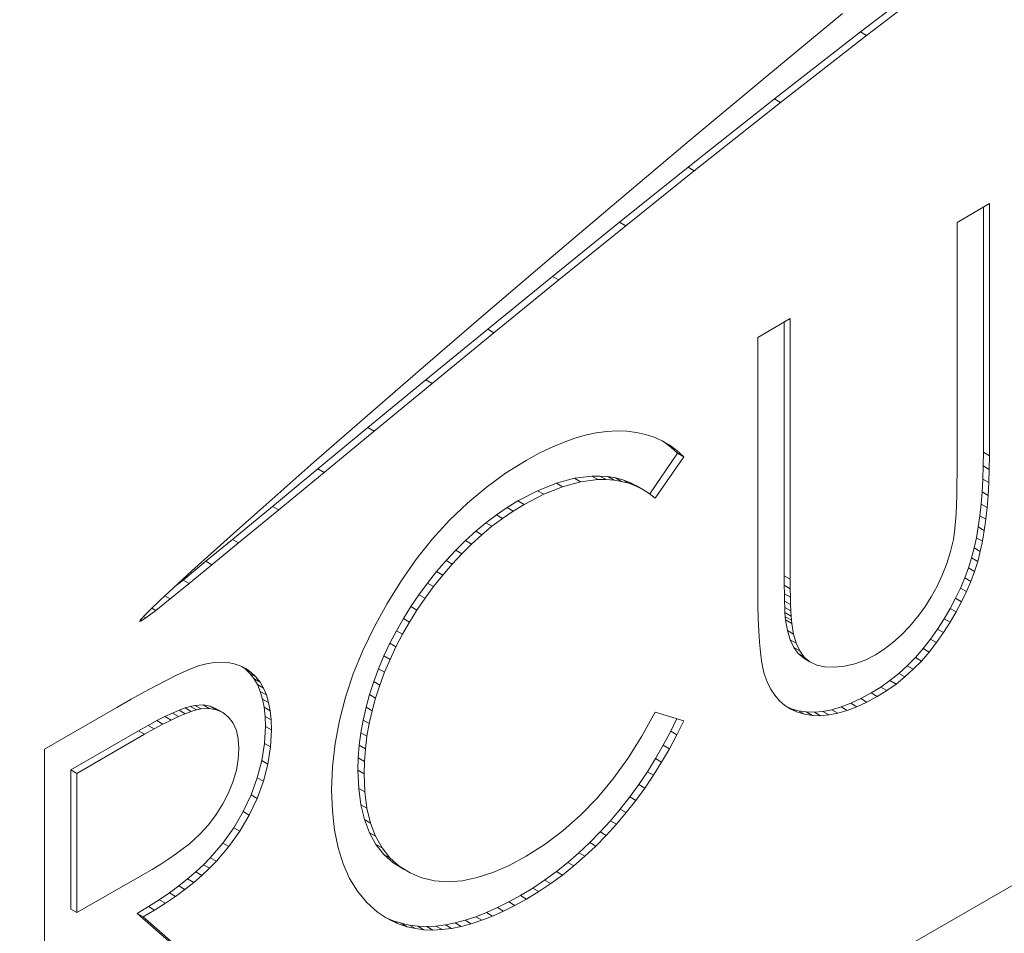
# Model space of a CAD drawing. Header units: inches. Extents: x 0.2 to 16.3, y 0.2 to 11.5.
# Tile 13 of 18: x 13.844 to 14.07, y 6.858 to 7.068. Entities that reach past the tile are written whole.
import ezdxf

# ---------------------------------------------------------------- set-up
doc = ezdxf.new("R2010")
doc.units = ezdxf.units.IN
doc.header["$MEASUREMENT"] = 0

msp = doc.modelspace()

# ---------------------------------------------------------------- linework, layer by layer
at = {"color": 7, "linetype": 'Continuous', "lineweight": 15}
for p, q in [((14.03675910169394, 7.064918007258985), (14.05595440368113, 7.079561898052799)), ((14.03815106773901, 7.06411444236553), (14.05734636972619, 7.078758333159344)), ((14.0326745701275, 7.069116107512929), (14.01484198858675, 7.054373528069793)), ((14.01708347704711, 7.049584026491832), (14.03675910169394, 7.064918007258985)), ((14.01847544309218, 7.048780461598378), (14.03815106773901, 7.06411444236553)), ((14.03675910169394, 7.064918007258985), (14.03815106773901, 7.06411444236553)), ((14.01484198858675, 7.054373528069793), (13.99752615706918, 7.039931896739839)), ((13.99728182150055, 7.033893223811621), (14.01708347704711, 7.049584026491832)), ((13.99867378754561, 7.033089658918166), (14.01847544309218, 7.048780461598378)), ((14.01708347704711, 7.049584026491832), (14.01847544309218, 7.048780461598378)), ((13.99752615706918, 7.039931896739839), (13.98084216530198, 7.025901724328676)), ((13.98158792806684, 7.021308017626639), (13.99728182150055, 7.033893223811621)), ((13.98297989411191, 7.020504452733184), (13.99867378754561, 7.033089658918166)), ((13.99728182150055, 7.033893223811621), (13.99867378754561, 7.033089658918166)), ((13.98084216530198, 7.025901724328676), (13.96490510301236, 7.012393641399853)), ((14.066347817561, 7.025572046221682), (14.05891520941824, 7.021281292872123)), ((14.066347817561, 6.96780979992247), (14.066347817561, 7.025572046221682)), ((14.06495585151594, 6.968613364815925), (14.06495585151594, 7.02476845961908)), ((13.96622159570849, 7.008878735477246), (13.98158792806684, 7.021308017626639)), ((13.98158792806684, 7.021308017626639), (13.98297989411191, 7.020504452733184)), ((14.05891520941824, 7.021281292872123), (14.05891520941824, 6.963978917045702)), ((13.96761356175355, 7.008075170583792), (13.98297989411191, 7.020504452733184)), ((13.96490510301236, 7.012393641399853), (13.94983008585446, 6.99951829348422)), ((13.95136426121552, 6.996776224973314), (13.96622159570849, 7.008878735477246)), ((13.95275622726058, 6.995972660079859), (13.96761356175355, 7.008075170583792)), ((13.96622159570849, 7.008878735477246), (13.96761356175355, 7.008075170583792)), ((13.94983008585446, 6.99951829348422), (13.93597472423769, 6.987595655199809)), ((14.02069033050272, 6.999214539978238), (14.01325769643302, 6.994923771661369)), ((14.01929836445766, 6.940282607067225), (14.01929836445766, 6.998410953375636)), ((14.02069033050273, 6.939479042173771), (14.02069033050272, 6.999214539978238)), ((13.93719738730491, 6.985171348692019), (13.95136426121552, 6.996776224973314)), ((13.95136426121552, 6.996776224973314), (13.95275622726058, 6.995972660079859)), ((13.93858935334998, 6.984367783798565), (13.95275622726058, 6.995972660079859)), ((14.01325769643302, 6.994923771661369), (14.01325769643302, 6.937161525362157)), ((13.93597472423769, 6.987595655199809), (13.92317093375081, 6.976494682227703)), ((13.92390235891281, 6.974234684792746), (13.93719738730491, 6.985171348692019)), ((13.93719738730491, 6.985171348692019), (13.93858935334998, 6.984367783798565)), ((13.92529432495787, 6.973431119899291), (13.93858935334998, 6.984367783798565)), ((13.92317093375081, 6.976494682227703), (13.91152778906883, 6.966320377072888)), ((13.91244033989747, 6.964780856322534), (13.92390235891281, 6.974234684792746)), ((13.91383230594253, 6.963977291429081), (13.92529432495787, 6.973431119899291)), ((13.92390235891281, 6.974234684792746), (13.92529432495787, 6.973431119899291)), ((13.98098885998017, 6.973479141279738), (13.97863300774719, 6.973345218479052)), ((13.98326179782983, 6.973411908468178), (13.98098885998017, 6.973479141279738)), ((13.97111743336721, 6.971727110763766), (13.9684795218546, 6.970778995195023)), ((13.97368897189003, 6.972483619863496), (13.97111743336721, 6.971727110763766)), ((13.97619416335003, 6.973010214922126), (13.97368897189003, 6.972483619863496)), ((13.97863300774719, 6.973345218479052), (13.97619416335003, 6.973010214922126)), ((13.98543517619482, 6.973152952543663), (13.98326179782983, 6.973411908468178)), ((13.98750899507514, 6.972702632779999), (13.98543517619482, 6.973152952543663)), ((13.98946668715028, 6.972070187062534), (13.98750899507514, 6.972702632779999)), ((13.99132484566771, 6.971226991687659), (13.98946668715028, 6.972070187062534)), ((13.99169150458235, 6.971015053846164), (13.99132271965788, 6.971228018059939)), ((13.99308347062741, 6.97021148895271), (13.99132484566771, 6.971226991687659)), ((13.96577523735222, 6.969639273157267), (13.96298801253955, 6.968279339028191)), ((13.9684795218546, 6.970778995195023), (13.96577523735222, 6.969639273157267)), ((13.99333397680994, 6.969779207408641), (13.99169150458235, 6.971015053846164)), ((13.99169150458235, 6.971015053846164), (13.99308347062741, 6.97021148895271)), ((13.994725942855, 6.968975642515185), (13.99308347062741, 6.97021148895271)), ((13.9948769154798, 6.968370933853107), (13.99333397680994, 6.969779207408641)), ((13.99333397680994, 6.969779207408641), (13.994725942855, 6.968975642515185)), ((13.99626888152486, 6.967567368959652), (13.994725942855, 6.968975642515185)), ((13.96013441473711, 6.966708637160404), (13.95545584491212, 6.963777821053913)), ((13.96298801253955, 6.968279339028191), (13.96013441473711, 6.966708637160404)), ((13.98849227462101, 6.959042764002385), (13.9948769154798, 6.968370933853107)), ((13.98976533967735, 6.958065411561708), (13.99626888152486, 6.967567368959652)), ((13.9948769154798, 6.968370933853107), (13.99626888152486, 6.967567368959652)), ((14.06492267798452, 6.965471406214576), (14.06495585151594, 6.968613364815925)), ((14.06495585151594, 6.968613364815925), (14.066347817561, 6.96780979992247)), ((14.06631464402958, 6.96466784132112), (14.066347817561, 6.96780979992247)), ((13.91152778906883, 6.966320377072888), (13.90115431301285, 6.957177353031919)), ((13.90204337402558, 6.956196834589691), (13.91244033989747, 6.964780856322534)), ((13.91244033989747, 6.964780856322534), (13.91383230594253, 6.963977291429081)), ((14.06482313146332, 6.962444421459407), (14.06492267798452, 6.965471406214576)), ((14.06492267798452, 6.965471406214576), (14.06631464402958, 6.96466784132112)), ((14.06621509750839, 6.961640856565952), (14.06631464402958, 6.96466784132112)), ((13.90343534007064, 6.955393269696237), (13.91383230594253, 6.963977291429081)), ((13.95545584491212, 6.963777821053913), (13.95095977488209, 6.960511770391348)), ((13.96710414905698, 6.961514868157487), (13.97123521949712, 6.962635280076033)), ((13.97123521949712, 6.962635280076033), (13.97518379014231, 6.963132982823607)), ((13.97123521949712, 6.962635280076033), (13.97262718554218, 6.961831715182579)), ((13.97262718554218, 6.961831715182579), (13.97657575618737, 6.962329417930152)), ((13.97518379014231, 6.963132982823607), (13.97707513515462, 6.963151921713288)), ((13.97518379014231, 6.963132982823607), (13.97657575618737, 6.962329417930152)), ((13.97657575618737, 6.962329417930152), (13.97846710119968, 6.962348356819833)), ((13.97707513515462, 6.963151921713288), (13.97890010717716, 6.963017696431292)), ((13.97707513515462, 6.963151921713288), (13.97846710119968, 6.962348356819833)), ((13.97846710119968, 6.962348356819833), (13.98029207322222, 6.962214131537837)), ((13.97890010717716, 6.963017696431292), (13.98064211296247, 6.962720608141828)), ((13.97890010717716, 6.963017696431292), (13.98029207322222, 6.962214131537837)), ((13.98029207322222, 6.962214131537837), (13.98203407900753, 6.961917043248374)), ((13.98064211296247, 6.962720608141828), (13.98233436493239, 6.96227971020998)), ((13.98064211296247, 6.962720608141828), (13.98203407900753, 6.961917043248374)), ((13.98233436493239, 6.96227971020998), (13.98394365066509, 6.961656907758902)), ((13.98233436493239, 6.96227971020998), (13.98372633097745, 6.961476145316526)), ((14.05891520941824, 6.963978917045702), (14.0588986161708, 6.961287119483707)), ((14.06465722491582, 6.959513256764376), (14.06482313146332, 6.962444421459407)), ((14.06482313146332, 6.962444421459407), (14.06621509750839, 6.961640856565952)), ((13.95095977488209, 6.960511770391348), (13.9466793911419, 6.956929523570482)), ((13.9627905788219, 6.959791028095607), (13.96710414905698, 6.961514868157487)), ((13.96418254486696, 6.958987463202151), (13.96849611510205, 6.960711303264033)), ((13.96710414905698, 6.961514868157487), (13.96849611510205, 6.960711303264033)), ((13.96849611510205, 6.960711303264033), (13.97262718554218, 6.961831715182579)), ((13.98203407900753, 6.961917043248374), (13.98372633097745, 6.961476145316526)), ((13.98372633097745, 6.961476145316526), (13.98533561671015, 6.960853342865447)), ((13.98394365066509, 6.961656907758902), (13.98548658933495, 6.960880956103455)), ((13.98394365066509, 6.961656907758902), (13.98533561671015, 6.960853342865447)), ((13.98533561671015, 6.960853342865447), (13.98687855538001, 6.960077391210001)), ((13.98548658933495, 6.960880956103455), (13.98687855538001, 6.960077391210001)), ((13.98687855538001, 6.960077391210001), (13.9883551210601, 6.959148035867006)), ((14.0588986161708, 6.961287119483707), (14.05886542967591, 6.958815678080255)), ((14.06604919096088, 6.958709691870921), (14.06621509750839, 6.961640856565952)), ((13.95827791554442, 6.957435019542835), (13.9627905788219, 6.959791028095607)), ((13.95966988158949, 6.956631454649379), (13.96418254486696, 6.958987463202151)), ((13.9627905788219, 6.959791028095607), (13.96418254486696, 6.958987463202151)), ((13.9883551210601, 6.959148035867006), (13.98976533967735, 6.958065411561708)), ((14.05886542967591, 6.958815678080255), (14.0587990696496, 6.956555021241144)), ((14.06442495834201, 6.956716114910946), (14.06465722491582, 6.959513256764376)), ((14.06465722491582, 6.959513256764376), (14.06604919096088, 6.958709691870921)), ((14.06581692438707, 6.955912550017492), (14.06604919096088, 6.958709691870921)), ((13.89285895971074, 6.948621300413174), (13.90204337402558, 6.956196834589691)), ((13.8942509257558, 6.947817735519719), (13.90343534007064, 6.955393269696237)), ((13.90115431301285, 6.957177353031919), (13.89450555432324, 6.951267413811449)), ((13.90204337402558, 6.956196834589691), (13.90343534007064, 6.955393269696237)), ((13.9466793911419, 6.956929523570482), (13.94259807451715, 6.953002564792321)), ((13.95333387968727, 6.954235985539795), (13.95578931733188, 6.955921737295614)), ((13.95578931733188, 6.955921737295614), (13.95827791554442, 6.957435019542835)), ((13.95578931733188, 6.955921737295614), (13.95718128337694, 6.95511817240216)), ((13.95718128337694, 6.95511817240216), (13.95966988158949, 6.956631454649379)), ((13.95827791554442, 6.957435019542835), (13.95966988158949, 6.956631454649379)), ((14.0587990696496, 6.956555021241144), (14.05869952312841, 6.954524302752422)), ((14.06412631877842, 6.954034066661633), (14.06442495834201, 6.956716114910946)), ((14.06442495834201, 6.956716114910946), (14.06581692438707, 6.955912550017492)), ((14.06551828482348, 6.953230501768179), (14.06581692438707, 6.955912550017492)), ((13.95092824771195, 6.952425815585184), (13.95333387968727, 6.954235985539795)), ((13.95232021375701, 6.951622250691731), (13.95472584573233, 6.95343242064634)), ((13.95333387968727, 6.954235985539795), (13.95472584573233, 6.95343242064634)), ((13.95472584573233, 6.95343242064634), (13.95718128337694, 6.95511817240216)), ((14.05869952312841, 6.954524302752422), (14.05858339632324, 6.952732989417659)), ((14.06377791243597, 6.951476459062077), (14.06412631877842, 6.954034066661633)), ((14.06412631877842, 6.954034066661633), (14.06551828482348, 6.953230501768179)), ((14.06516987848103, 6.950672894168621), (14.06551828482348, 6.953230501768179)), ((13.89450555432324, 6.951267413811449), (13.88861899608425, 6.945991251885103)), ((13.94259807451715, 6.953002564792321), (13.93871587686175, 6.948730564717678)), ((13.94858896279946, 6.950481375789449), (13.95092824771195, 6.952425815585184)), ((13.94998092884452, 6.949677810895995), (13.95232021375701, 6.951622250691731)), ((13.95092824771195, 6.952425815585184), (13.95232021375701, 6.951622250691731)), ((14.05843407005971, 6.95113328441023), (14.0582681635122, 6.949773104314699)), ((14.05858339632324, 6.952732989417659), (14.05843407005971, 6.95113328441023)), ((14.06334656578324, 6.949005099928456), (14.06377791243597, 6.951476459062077)), ((14.06377791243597, 6.951476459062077), (14.06516987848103, 6.950672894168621)), ((13.88675342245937, 6.943601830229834), (13.89285895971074, 6.948621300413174)), ((13.89285895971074, 6.948621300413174), (13.8942509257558, 6.947817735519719)), ((13.93871587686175, 6.948730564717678), (13.93503274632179, 6.944152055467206)), ((13.94626627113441, 6.948374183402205), (13.94858896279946, 6.950481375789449)), ((13.94765823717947, 6.947570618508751), (13.94998092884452, 6.949677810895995)), ((13.94858896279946, 6.950481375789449), (13.94998092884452, 6.949677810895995)), ((14.05806908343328, 6.948642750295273), (14.05738886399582, 6.94581694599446)), ((14.0582681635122, 6.949773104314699), (14.05806908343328, 6.948642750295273)), ((14.06284884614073, 6.946667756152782), (14.06334656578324, 6.949005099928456)), ((14.06334656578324, 6.949005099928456), (14.0647385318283, 6.948201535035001)), ((14.0647385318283, 6.948201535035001), (14.06516987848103, 6.950672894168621)), ((13.88814538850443, 6.942798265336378), (13.8942509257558, 6.947817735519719)), ((13.9440099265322, 6.946152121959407), (13.94626627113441, 6.948374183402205)), ((13.94540189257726, 6.945348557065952), (13.94765823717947, 6.947570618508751)), ((13.94626627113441, 6.948374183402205), (13.94765823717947, 6.947570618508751)), ((14.06226817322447, 6.944397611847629), (14.06284884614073, 6.946667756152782)), ((14.06284884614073, 6.946667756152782), (14.06424081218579, 6.945864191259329)), ((14.06424081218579, 6.945864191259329), (14.0647385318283, 6.948201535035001)), ((13.88861899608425, 6.945991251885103), (13.88353588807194, 6.9413883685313)), ((13.93503274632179, 6.944152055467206), (13.93156530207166, 6.939238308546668)), ((13.94180338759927, 6.943767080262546), (13.9440099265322, 6.946152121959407)), ((13.94319535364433, 6.942963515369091), (13.94540189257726, 6.945348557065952)), ((13.9440099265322, 6.946152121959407), (13.94540189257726, 6.945348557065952)), ((14.05738886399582, 6.94581694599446), (14.05655933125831, 6.943115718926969)), ((14.06153817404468, 6.942098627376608), (14.06226817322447, 6.944397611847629)), ((14.06226817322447, 6.944397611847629), (14.06366013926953, 6.943594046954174)), ((14.06366013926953, 6.943594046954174), (14.06424081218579, 6.945864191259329)), ((13.88150668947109, 6.939313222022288), (13.88675342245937, 6.943601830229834)), ((13.88289865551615, 6.938509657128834), (13.88814538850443, 6.942798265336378)), ((13.88675342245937, 6.943601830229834), (13.88814538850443, 6.942798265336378)), ((13.93963000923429, 6.941248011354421), (13.94180338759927, 6.943767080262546)), ((13.94102197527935, 6.940444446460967), (13.94319535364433, 6.942963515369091)), ((13.94180338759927, 6.943767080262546), (13.94319535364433, 6.942963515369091)), ((14.05655933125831, 6.943115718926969), (14.0555307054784, 6.94045284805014)), ((14.06069206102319, 6.93979021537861), (14.06153817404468, 6.942098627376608)), ((14.06153817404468, 6.942098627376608), (14.06293014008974, 6.941295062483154)), ((14.06293014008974, 6.941295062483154), (14.06366013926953, 6.943594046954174)), ((13.70597935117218, 6.658308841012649), (14.1938830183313, 6.939969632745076)), ((13.88353588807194, 6.9413883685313), (13.87929745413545, 6.937498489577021)), ((13.93753957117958, 6.93862353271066), (13.93963000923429, 6.941248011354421)), ((13.93893153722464, 6.937819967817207), (13.94102197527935, 6.940444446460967)), ((13.93963000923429, 6.941248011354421), (13.94102197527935, 6.940444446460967)), ((14.01931495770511, 6.938108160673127), (14.01929836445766, 6.940282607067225)), ((14.01929836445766, 6.940282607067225), (14.02069033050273, 6.939479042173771)), ((14.0555307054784, 6.94045284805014), (14.05435277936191, 6.937914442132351)), ((14.05971320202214, 6.937481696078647), (14.06069206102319, 6.93979021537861)), ((14.06069206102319, 6.93979021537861), (14.06208402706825, 6.938986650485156)), ((14.06208402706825, 6.938986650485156), (14.06293014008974, 6.941295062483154)), ((13.87929745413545, 6.937498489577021), (13.87629910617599, 6.934696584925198)), ((13.87857639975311, 6.93501389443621), (13.88289865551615, 6.938509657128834)), ((13.87955394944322, 6.937733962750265), (13.88150668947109, 6.939313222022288)), ((13.88150668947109, 6.939313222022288), (13.88289865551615, 6.938509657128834)), ((13.93156530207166, 6.939238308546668), (13.92828033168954, 6.933970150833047)), ((13.93558187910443, 6.935960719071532), (13.93753957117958, 6.93862353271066)), ((13.93697384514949, 6.935157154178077), (13.93893153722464, 6.937819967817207)), ((13.93753957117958, 6.93862353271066), (13.93893153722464, 6.937819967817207)), ((14.01934811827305, 6.936173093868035), (14.01931495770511, 6.938108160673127)), ((14.01931495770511, 6.938108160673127), (14.02070692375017, 6.937304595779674)), ((14.02070692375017, 6.937304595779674), (14.02069033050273, 6.939479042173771)), ((14.05435277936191, 6.937914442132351), (14.05300893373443, 6.935471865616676)), ((14.05858504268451, 6.935125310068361), (14.05971320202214, 6.937481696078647)), ((14.05971320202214, 6.937481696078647), (14.0611051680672, 6.936678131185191)), ((14.0611051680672, 6.936678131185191), (14.06208402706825, 6.938986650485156)), ((13.87737862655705, 6.935705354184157), (13.87857639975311, 6.93501389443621)), ((13.93374031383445, 6.933249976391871), (13.93558187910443, 6.935960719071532)), ((13.93513227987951, 6.932446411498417), (13.93697384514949, 6.935157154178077)), ((13.93558187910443, 6.935960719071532), (13.93697384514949, 6.935157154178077)), ((14.01325769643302, 6.937161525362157), (14.01327428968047, 6.933665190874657)), ((14.01938130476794, 6.934487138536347), (14.01934811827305, 6.936173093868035)), ((14.01934811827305, 6.936173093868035), (14.02074008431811, 6.935369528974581)), ((14.02074008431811, 6.935369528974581), (14.02070692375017, 6.937304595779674)), ((14.020773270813, 6.933683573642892), (14.02074008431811, 6.935369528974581)), ((14.05300893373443, 6.935471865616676), (14.05151577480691, 6.933115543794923)), ((14.05734074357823, 6.932797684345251), (14.05858504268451, 6.935125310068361)), ((14.05858504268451, 6.935125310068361), (14.05997700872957, 6.934321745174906)), ((14.05997700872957, 6.934321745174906), (14.0611051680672, 6.936678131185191)), ((13.87629910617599, 6.934696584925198), (13.87401491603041, 6.93250455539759)), ((13.87439098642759, 6.93286544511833), (13.87524429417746, 6.932372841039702)), ((13.87524429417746, 6.932372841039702), (13.87857639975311, 6.93501389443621)), ((13.92828033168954, 6.933970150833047), (13.92529401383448, 6.928548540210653)), ((13.93201490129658, 6.93049131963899), (13.93374031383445, 6.933249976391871)), ((13.93374031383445, 6.933249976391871), (13.93513227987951, 6.932446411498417)), ((14.01327428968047, 6.933665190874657), (14.01335725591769, 6.930494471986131)), ((14.01943108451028, 6.933040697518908), (14.01938130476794, 6.934487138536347)), ((14.01938130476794, 6.934487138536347), (14.020773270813, 6.933683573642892)), ((14.01948086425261, 6.931843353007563), (14.01943108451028, 6.933040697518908)), ((14.01943108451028, 6.933040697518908), (14.02082305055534, 6.932237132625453)), ((14.02082305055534, 6.932237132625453), (14.020773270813, 6.933683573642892)), ((14.05151577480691, 6.933115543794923), (14.04987328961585, 6.930883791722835)), ((14.0587327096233, 6.931994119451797), (14.05997700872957, 6.934321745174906)), ((13.8727394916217, 6.931227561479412), (13.87193591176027, 6.930356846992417)), ((13.87214623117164, 6.930084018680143), (13.87296806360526, 6.930648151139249)), ((13.87247005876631, 6.930935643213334), (13.87296806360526, 6.930648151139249)), ((13.87401491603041, 6.93250455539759), (13.8727394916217, 6.931227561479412)), ((13.87296806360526, 6.930648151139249), (13.87524429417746, 6.932372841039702)), ((13.93340686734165, 6.929687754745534), (13.93513227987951, 6.932446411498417)), ((14.01954721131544, 6.930885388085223), (14.01948086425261, 6.931843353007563)), ((14.01948086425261, 6.931843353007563), (14.02087283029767, 6.931039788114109)), ((14.01963017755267, 6.930186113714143), (14.01954721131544, 6.930885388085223)), ((14.01954721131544, 6.930885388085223), (14.02093917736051, 6.93008182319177)), ((14.02087283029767, 6.931039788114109), (14.02082305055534, 6.932237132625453)), ((14.02093917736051, 6.93008182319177), (14.02087283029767, 6.931039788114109)), ((14.04987328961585, 6.930883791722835), (14.04806491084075, 6.928728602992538)), ((14.05596371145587, 6.930431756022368), (14.05734074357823, 6.932797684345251)), ((14.05734074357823, 6.932797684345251), (14.0587327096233, 6.931994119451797)), ((14.05735567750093, 6.929628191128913), (14.0587327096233, 6.931994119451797)), ((13.87163251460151, 6.929942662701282), (13.87161327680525, 6.929869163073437)), ((13.87161327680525, 6.929869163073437), (13.87164630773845, 6.929840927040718)), ((13.87172113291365, 6.930086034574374), (13.87163251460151, 6.929942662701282)), ((13.87164630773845, 6.929840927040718), (13.87185180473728, 6.929912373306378)), ((13.87167633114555, 6.93001367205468), (13.87185180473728, 6.929912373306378)), ((13.87193591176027, 6.930356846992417), (13.87172113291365, 6.930086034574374)), ((13.87185180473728, 6.929912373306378), (13.87214623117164, 6.930084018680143)), ((13.87185346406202, 6.930253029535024), (13.87214623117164, 6.930084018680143)), ((13.92529401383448, 6.928548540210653), (13.92272247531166, 6.923174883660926)), ((13.93040558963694, 6.927684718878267), (13.93201490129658, 6.93049131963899)), ((13.931797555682, 6.926881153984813), (13.93340686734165, 6.929687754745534)), ((13.93201490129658, 6.93049131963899), (13.93340686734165, 6.929687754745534)), ((14.01335725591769, 6.930494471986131), (14.01347338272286, 6.927630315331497)), ((14.02004493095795, 6.927743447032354), (14.01963017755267, 6.930186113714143)), ((14.01963017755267, 6.930186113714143), (14.02102214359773, 6.929382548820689)), ((14.02102214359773, 6.929382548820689), (14.02093917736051, 6.93008182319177)), ((14.02143689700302, 6.926939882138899), (14.02102214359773, 6.929382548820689)), ((14.04806491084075, 6.928728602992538), (14.04615699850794, 6.926765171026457)), ((14.05445397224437, 6.928065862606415), (14.05596371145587, 6.930431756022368)), ((14.05584593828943, 6.927262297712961), (14.05735567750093, 6.929628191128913)), ((14.05596371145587, 6.930431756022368), (14.05735567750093, 6.929628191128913)), ((13.92892902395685, 6.924839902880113), (13.93040558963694, 6.927684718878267)), ((13.93032099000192, 6.924036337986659), (13.931797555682, 6.926881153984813)), ((13.93040558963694, 6.927684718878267), (13.931797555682, 6.926881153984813)), ((14.01347338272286, 6.927630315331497), (14.01362269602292, 6.925053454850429)), ((14.02065880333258, 6.925626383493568), (14.02004493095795, 6.927743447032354)), ((14.02004493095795, 6.927743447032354), (14.02143689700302, 6.926939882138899)), ((14.02205076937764, 6.924822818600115), (14.02143689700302, 6.926939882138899)), ((14.04615699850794, 6.926765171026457), (14.04421587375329, 6.925012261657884)), ((14.0528446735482, 6.925776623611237), (14.05445397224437, 6.928065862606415)), ((14.05423663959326, 6.924973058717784), (14.05584593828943, 6.927262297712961)), ((14.05445397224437, 6.928065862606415), (14.05584593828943, 6.927262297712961)), ((13.92756858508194, 6.921927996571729), (13.92892902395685, 6.924839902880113)), ((13.92892902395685, 6.924839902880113), (13.93032099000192, 6.924036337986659)), ((13.928960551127, 6.921124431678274), (13.93032099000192, 6.924036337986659)), ((14.01362269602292, 6.925053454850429), (14.01383838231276, 6.922802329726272)), ((14.0214883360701, 6.923882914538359), (14.02065880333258, 6.925626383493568)), ((14.02065880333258, 6.925626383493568), (14.02205076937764, 6.924822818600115)), ((14.02250034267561, 6.922455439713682), (14.0214883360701, 6.923882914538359)), ((14.0214883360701, 6.923882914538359), (14.02288030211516, 6.923079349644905)), ((14.02288030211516, 6.923079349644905), (14.02205076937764, 6.924822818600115)), ((14.04421587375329, 6.925012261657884), (14.04222499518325, 6.923499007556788)), ((14.05115242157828, 6.923611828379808), (14.0528446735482, 6.925776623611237)), ((14.05254438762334, 6.922808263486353), (14.05423663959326, 6.924973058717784)), ((14.0528446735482, 6.925776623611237), (14.05423663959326, 6.924973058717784)), ((13.92272247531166, 6.923174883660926), (13.92053250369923, 6.917791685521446)), ((13.92632429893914, 6.918987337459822), (13.92756858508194, 6.921927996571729)), ((13.92756858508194, 6.921927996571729), (13.928960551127, 6.921124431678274)), ((14.01383838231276, 6.922802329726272), (14.01408722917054, 6.920838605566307)), ((14.02377784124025, 6.921392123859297), (14.02250034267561, 6.922455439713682)), ((14.02250034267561, 6.922455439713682), (14.02389230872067, 6.921651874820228)), ((14.02389230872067, 6.921651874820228), (14.02288030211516, 6.923079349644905)), ((14.02516980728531, 6.920588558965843), (14.02389230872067, 6.921651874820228)), ((14.04020093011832, 6.922196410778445), (14.03784507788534, 6.920989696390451)), ((14.04222499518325, 6.923499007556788), (14.04020093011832, 6.922196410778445)), ((14.04750247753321, 6.919665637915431), (14.04936063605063, 6.921562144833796)), ((14.04936063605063, 6.921562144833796), (14.05115242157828, 6.923611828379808)), ((14.04936063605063, 6.921562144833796), (14.0507526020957, 6.920758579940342)), ((14.0507526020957, 6.920758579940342), (14.05254438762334, 6.922808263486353)), ((14.05115242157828, 6.923611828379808), (14.05254438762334, 6.922808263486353)), ((13.88507825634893, 6.919624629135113), (13.88371781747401, 6.919145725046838)), ((13.88688663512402, 6.920112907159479), (13.88507825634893, 6.919624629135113)), ((13.88861207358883, 6.920400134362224), (13.88688663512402, 6.920112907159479)), ((13.89025454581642, 6.920505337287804), (13.88861207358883, 6.920400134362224)), ((13.89179748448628, 6.920419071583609), (13.89025454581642, 6.920505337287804)), ((13.89325745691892, 6.920131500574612), (13.89179748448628, 6.920419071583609)), ((13.89463448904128, 6.919662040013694), (13.89325745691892, 6.920131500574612)), ((13.89592855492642, 6.91901055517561), (13.89463448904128, 6.919662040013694)), ((13.89573112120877, 6.918951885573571), (13.89500724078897, 6.91947433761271)), ((13.9277162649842, 6.918183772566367), (13.928960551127, 6.921124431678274)), ((14.01408722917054, 6.920838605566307), (14.0143858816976, 6.919191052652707)), ((14.02377784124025, 6.921392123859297), (14.02516980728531, 6.920588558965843)), ((14.02674590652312, 6.919831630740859), (14.02516980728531, 6.920588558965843)), ((14.02863725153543, 6.919429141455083), (14.02674590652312, 6.919831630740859)), ((14.03081062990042, 6.919323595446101), (14.02863725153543, 6.919429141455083)), ((14.03314991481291, 6.919562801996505), (14.03081062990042, 6.919323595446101)), ((14.0354891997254, 6.920108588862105), (14.03314991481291, 6.919562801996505)), ((14.03784507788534, 6.920989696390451), (14.0354891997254, 6.920108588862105)), ((14.04556137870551, 6.917912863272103), (14.04750247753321, 6.919665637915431)), ((14.04750247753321, 6.919665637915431), (14.04889444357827, 6.918862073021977)), ((14.04889444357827, 6.918862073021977), (14.0507526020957, 6.920758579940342)), ((13.88013424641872, 6.917556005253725), (13.87792768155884, 6.916473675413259)), ((13.88205875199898, 6.918456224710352), (13.88013424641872, 6.917556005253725)), ((13.88371781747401, 6.919145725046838), (13.88205875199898, 6.918456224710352)), ((13.89682609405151, 6.917936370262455), (13.89573112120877, 6.918951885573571)), ((13.89573112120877, 6.918951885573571), (13.89712308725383, 6.918148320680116)), ((13.89712308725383, 6.918148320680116), (13.89592855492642, 6.91901055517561)), ((13.89777177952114, 6.916719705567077), (13.89682609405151, 6.917936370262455)), ((13.89682609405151, 6.917936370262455), (13.89821806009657, 6.917132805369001)), ((13.89821806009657, 6.917132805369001), (13.89712308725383, 6.918148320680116)), ((13.8991637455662, 6.915916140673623), (13.89821806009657, 6.917132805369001)), ((13.92053250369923, 6.917791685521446), (13.91875731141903, 6.91245620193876)), ((13.92521273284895, 6.916027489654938), (13.92632429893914, 6.918987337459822)), ((13.92632429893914, 6.918987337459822), (13.9277162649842, 6.918183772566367)), ((13.92660469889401, 6.915223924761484), (13.9277162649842, 6.918183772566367)), ((14.0143858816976, 6.919191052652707), (14.01473428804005, 6.917859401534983)), ((14.01473428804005, 6.917859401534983), (14.01539791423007, 6.916020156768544)), ((14.04353731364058, 6.916284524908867), (14.04556137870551, 6.917912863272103)), ((14.04492927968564, 6.915480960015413), (14.04695334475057, 6.917109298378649)), ((14.04556137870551, 6.917912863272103), (14.04695334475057, 6.917109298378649)), ((14.04695334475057, 6.917109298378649), (14.04889444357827, 6.918862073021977)), ((13.8754390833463, 6.915171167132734), (13.87268504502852, 6.913696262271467)), ((13.87792768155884, 6.916473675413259), (13.8754390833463, 6.915171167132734)), ((13.89856812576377, 6.915340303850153), (13.89777177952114, 6.916719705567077)), ((13.89777177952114, 6.916719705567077), (13.8991637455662, 6.915916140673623)), ((13.89921515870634, 6.913778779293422), (13.89856812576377, 6.915340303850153)), ((13.89856812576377, 6.915340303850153), (13.89996009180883, 6.914536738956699)), ((13.89996009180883, 6.914536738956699), (13.8991637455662, 6.915916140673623)), ((13.92426704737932, 6.913086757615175), (13.92521273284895, 6.916027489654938)), ((13.92521273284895, 6.916027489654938), (13.92660469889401, 6.915223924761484)), ((13.92565901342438, 6.91228319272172), (13.92660469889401, 6.915223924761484)), ((14.01539791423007, 6.916020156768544), (14.01619426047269, 6.914372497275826)), ((14.03922374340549, 6.913430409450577), (14.04141371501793, 6.914790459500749)), ((14.04141371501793, 6.914790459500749), (14.04353731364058, 6.916284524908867)), ((14.04141371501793, 6.914790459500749), (14.04280568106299, 6.913986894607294)), ((14.04280568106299, 6.913986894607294), (14.04492927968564, 6.915480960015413)), ((14.04353731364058, 6.916284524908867), (14.04492927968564, 6.915480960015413)), ((13.87268504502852, 6.913696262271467), (13.86963235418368, 6.911991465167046)), ((13.89972947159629, 6.912044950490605), (13.89921515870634, 6.913778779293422)), ((13.89921515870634, 6.913778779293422), (13.9006071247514, 6.912975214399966)), ((13.9006071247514, 6.912975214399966), (13.89996009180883, 6.914536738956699)), ((13.90112143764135, 6.91124138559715), (13.9006071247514, 6.912975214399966)), ((13.92345410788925, 6.910165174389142), (13.92426704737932, 6.913086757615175)), ((13.92426704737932, 6.913086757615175), (13.92565901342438, 6.91228319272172)), ((14.01619426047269, 6.914372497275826), (14.01713992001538, 6.912906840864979)), ((14.01713992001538, 6.912906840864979), (14.01821832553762, 6.911651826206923)), ((14.03683467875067, 6.912147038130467), (14.03922374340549, 6.913430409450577)), ((14.03822664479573, 6.911343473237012), (14.04061570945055, 6.912626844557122)), ((14.03922374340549, 6.913430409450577), (14.04061570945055, 6.912626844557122)), ((14.04061570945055, 6.912626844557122), (14.04280568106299, 6.913986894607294)), ((13.86963235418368, 6.911991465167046), (13.86631422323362, 6.910095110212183)), ((13.88318857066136, 6.910350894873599), (13.88197747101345, 6.909996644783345)), ((13.88425038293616, 6.910580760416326), (13.88318857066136, 6.910350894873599)), ((13.88318857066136, 6.910350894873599), (13.88458053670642, 6.909547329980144)), ((13.88610854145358, 6.910695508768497), (13.88425038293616, 6.910580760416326)), ((13.88425038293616, 6.910580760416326), (13.88564234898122, 6.909777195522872)), ((13.88776760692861, 6.910408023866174), (13.88610854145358, 6.910695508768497)), ((13.88610854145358, 6.910695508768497), (13.88750050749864, 6.909891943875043)), ((13.8892441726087, 6.909746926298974), (13.88776760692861, 6.910408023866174)), ((13.88776760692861, 6.910408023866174), (13.88915957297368, 6.909604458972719)), ((13.90009447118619, 6.910148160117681), (13.89972947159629, 6.912044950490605)), ((13.89972947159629, 6.912044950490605), (13.90112143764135, 6.91124138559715)), ((13.90148643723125, 6.909344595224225), (13.90112143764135, 6.91124138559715)), ((13.91875731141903, 6.91245620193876), (13.91736368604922, 6.907130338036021)), ((13.92484607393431, 6.909361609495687), (13.92565901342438, 6.91228319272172)), ((14.01821832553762, 6.911651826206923), (14.01944601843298, 6.910578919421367)), ((14.01944601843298, 6.910578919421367), (14.02082305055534, 6.909707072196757)), ((14.01985685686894, 6.910318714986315), (14.02094083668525, 6.909830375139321)), ((14.03021501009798, 6.909609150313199), (14.03233860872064, 6.910241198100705)), ((14.03233860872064, 6.910241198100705), (14.03454517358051, 6.91107431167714)), ((14.03233860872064, 6.910241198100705), (14.0337305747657, 6.90943763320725)), ((14.0337305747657, 6.90943763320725), (14.03593713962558, 6.910270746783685)), ((14.03454517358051, 6.91107431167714), (14.03683467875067, 6.912147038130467)), ((14.03454517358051, 6.91107431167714), (14.03593713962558, 6.910270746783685)), ((14.03593713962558, 6.910270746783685), (14.03822664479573, 6.911343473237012)), ((14.03683467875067, 6.912147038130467), (14.03822664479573, 6.911343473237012)), ((13.86631422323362, 6.910095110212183), (13.84974016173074, 6.900527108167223)), ((13.8773652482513, 6.908042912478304), (13.87550708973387, 6.907104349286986)), ((13.87907409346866, 6.908837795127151), (13.8773652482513, 6.908042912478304)), ((13.8773652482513, 6.908042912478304), (13.87875721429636, 6.90723934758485)), ((13.88046605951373, 6.908034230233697), (13.87875721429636, 6.90723934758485)), ((13.88060043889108, 6.909489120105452), (13.87907409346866, 6.908837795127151)), ((13.87907409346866, 6.908837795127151), (13.88046605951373, 6.908034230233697)), ((13.88199240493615, 6.908685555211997), (13.88046605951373, 6.908034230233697)), ((13.88197747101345, 6.909996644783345), (13.88060043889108, 6.909489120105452)), ((13.88060043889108, 6.909489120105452), (13.88199240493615, 6.908685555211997)), ((13.88197747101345, 6.909996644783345), (13.88336943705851, 6.90919307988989)), ((13.88336943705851, 6.90919307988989), (13.88199240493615, 6.908685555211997)), ((13.88458053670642, 6.909547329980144), (13.88336943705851, 6.90919307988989)), ((13.88564234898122, 6.909777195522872), (13.88458053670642, 6.909547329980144)), ((13.88750050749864, 6.909891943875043), (13.88564234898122, 6.909777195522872)), ((13.88915957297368, 6.909604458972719), (13.88750050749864, 6.909891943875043)), ((13.89063613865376, 6.90894336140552), (13.88915957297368, 6.909604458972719)), ((13.8892441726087, 6.909746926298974), (13.89063613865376, 6.90894336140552)), ((13.89193020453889, 6.907889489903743), (13.89063613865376, 6.90894336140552)), ((13.90031013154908, 6.90805031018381), (13.90009447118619, 6.910148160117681)), ((13.90009447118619, 6.910148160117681), (13.90148643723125, 6.909344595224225)), ((13.90037650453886, 6.905789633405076), (13.90031013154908, 6.90805031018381)), ((13.90031013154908, 6.90805031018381), (13.90170209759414, 6.907246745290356)), ((13.90170209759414, 6.907246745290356), (13.90148643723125, 6.909344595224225)), ((13.92279048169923, 6.907233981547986), (13.92345410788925, 6.910165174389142)), ((13.92345410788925, 6.910165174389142), (13.92484607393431, 6.909361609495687)), ((13.9241824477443, 6.906430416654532), (13.92484607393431, 6.909361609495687)), ((13.98976533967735, 6.909020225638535), (13.98669605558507, 6.903512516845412)), ((13.99626888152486, 6.907084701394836), (13.98976533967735, 6.909020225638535)), ((14.02082305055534, 6.909707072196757), (14.02233280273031, 6.909026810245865)), ((14.02094083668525, 6.909830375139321), (14.02259990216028, 6.90935127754)), ((14.02094083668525, 6.909830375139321), (14.02233280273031, 6.909026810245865)), ((14.02233280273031, 6.909026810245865), (14.02399186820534, 6.908547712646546)), ((14.02259990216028, 6.90935127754), (14.02437509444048, 6.909092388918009)), ((14.02259990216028, 6.90935127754), (14.02399186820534, 6.908547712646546)), ((14.02399186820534, 6.908547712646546), (14.02576706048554, 6.908288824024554)), ((14.02437509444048, 6.909092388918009), (14.02623325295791, 6.909034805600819)), ((14.02437509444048, 6.909092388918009), (14.02576706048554, 6.908288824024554)), ((14.02576706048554, 6.908288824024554), (14.02762521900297, 6.908231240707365)), ((14.02623325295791, 6.909034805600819), (14.02817435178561, 6.909216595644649)), ((14.02623325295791, 6.909034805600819), (14.02762521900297, 6.908231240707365)), ((14.02762521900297, 6.908231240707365), (14.02956631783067, 6.908413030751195)), ((14.02817435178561, 6.909216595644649), (14.03021501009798, 6.909609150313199)), ((14.02817435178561, 6.909216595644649), (14.02956631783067, 6.908413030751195)), ((14.02956631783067, 6.908413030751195), (14.03160697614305, 6.908805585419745)), ((14.03021501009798, 6.909609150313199), (14.03160697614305, 6.908805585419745)), ((14.03160697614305, 6.908805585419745), (14.0337305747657, 6.90943763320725)), ((13.87348305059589, 6.906012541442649), (13.87130967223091, 6.904777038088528)), ((13.87550708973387, 6.907104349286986), (13.87348305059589, 6.906012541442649)), ((13.87348305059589, 6.906012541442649), (13.87487501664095, 6.905208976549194)), ((13.87689905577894, 6.90630078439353), (13.87487501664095, 6.905208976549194)), ((13.87550708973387, 6.907104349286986), (13.87689905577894, 6.90630078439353)), ((13.87875721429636, 6.90723934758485), (13.87689905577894, 6.90630078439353)), ((13.89297542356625, 6.906519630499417), (13.89193020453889, 6.907889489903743)), ((13.89373858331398, 6.904871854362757), (13.89297542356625, 6.906519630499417)), ((13.90017741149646, 6.901862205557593), (13.90037650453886, 6.905789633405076)), ((13.90037650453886, 6.905789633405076), (13.90176847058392, 6.904986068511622)), ((13.90176847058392, 6.904986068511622), (13.90170209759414, 6.907246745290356)), ((13.91736368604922, 6.907130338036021), (13.9163682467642, 6.901823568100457)), ((13.92227616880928, 6.904331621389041), (13.92279048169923, 6.907233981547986)), ((13.92279048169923, 6.907233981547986), (13.9241824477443, 6.906430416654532)), ((13.92366813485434, 6.903528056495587), (13.9241824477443, 6.906430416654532)), ((13.9932841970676, 6.904650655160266), (13.99470986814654, 6.90754860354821)), ((13.99467616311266, 6.903847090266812), (13.99626888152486, 6.907084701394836)), ((13.87130967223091, 6.904777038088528), (13.85578080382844, 6.895812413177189)), ((13.87270163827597, 6.903973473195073), (13.8571727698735, 6.895008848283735)), ((13.87130967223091, 6.904777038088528), (13.87270163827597, 6.903973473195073)), ((13.87487501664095, 6.905208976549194), (13.87270163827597, 6.903973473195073)), ((13.89418652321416, 6.902927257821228), (13.89373858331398, 6.904871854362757)), ((13.90156937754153, 6.901058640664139), (13.90176847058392, 6.904986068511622)), ((13.92191116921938, 6.901457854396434), (13.92227616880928, 6.904331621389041)), ((13.92227616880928, 6.904331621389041), (13.92366813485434, 6.903528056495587)), ((13.92330313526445, 6.900654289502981), (13.92366813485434, 6.903528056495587)), ((13.98669605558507, 6.903512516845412), (13.98346089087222, 6.898407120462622)), ((13.99159194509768, 6.901470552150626), (13.9932841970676, 6.904650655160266)), ((13.99298391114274, 6.900666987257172), (13.99467616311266, 6.903847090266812)), ((13.9932841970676, 6.904650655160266), (13.99467616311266, 6.903847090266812)), ((13.89433586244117, 6.900714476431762), (13.89418652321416, 6.902927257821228)), ((13.89956356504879, 6.897944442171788), (13.90017741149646, 6.901862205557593)), ((13.90017741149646, 6.901862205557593), (13.90156937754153, 6.901058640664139)), ((13.9163682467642, 6.901823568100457), (13.91577099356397, 6.896536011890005)), ((13.92167891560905, 6.898565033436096), (13.92191116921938, 6.901457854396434)), ((13.92191116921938, 6.901457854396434), (13.92330313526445, 6.900654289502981)), ((13.98981675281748, 6.898395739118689), (13.99159194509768, 6.901470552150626)), ((13.99159194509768, 6.901470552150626), (13.99298391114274, 6.900666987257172)), ((13.84974016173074, 6.900527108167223), (13.84974016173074, 6.804889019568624)), ((13.89418652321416, 6.898271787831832), (13.89433586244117, 6.900714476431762)), ((13.90095553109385, 6.897140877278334), (13.90156937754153, 6.901058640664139)), ((13.92307088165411, 6.897761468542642), (13.92330313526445, 6.900654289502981)), ((13.99120871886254, 6.897592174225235), (13.99298391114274, 6.900666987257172)), ((13.89373858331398, 6.895752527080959), (13.89418652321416, 6.898271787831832)), ((13.89853493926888, 6.89401704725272), (13.89956356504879, 6.897944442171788)), ((13.89956356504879, 6.897944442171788), (13.90095553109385, 6.897140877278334)), ((13.89992690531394, 6.893213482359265), (13.90095553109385, 6.897140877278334)), ((13.92161254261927, 6.895710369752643), (13.92167891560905, 6.898565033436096)), ((13.92167891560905, 6.898565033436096), (13.92307088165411, 6.897761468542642)), ((13.92300450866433, 6.894906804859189), (13.92307088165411, 6.897761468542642)), ((13.98346089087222, 6.898407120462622), (13.98002660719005, 6.893684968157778)), ((13.98794200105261, 6.895397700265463), (13.98981675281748, 6.898395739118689)), ((13.98933396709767, 6.894594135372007), (13.99120871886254, 6.897592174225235)), ((13.98981675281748, 6.898395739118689), (13.99120871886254, 6.897592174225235)), ((13.85578080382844, 6.895812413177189), (13.85578080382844, 6.863932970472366)), ((13.85578080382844, 6.895812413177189), (13.8571727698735, 6.895008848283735)), ((13.8571727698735, 6.895008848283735), (13.8571727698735, 6.863129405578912)), ((13.89300861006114, 6.89320458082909), (13.89373858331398, 6.895752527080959)), ((13.91577099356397, 6.896536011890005), (13.91557190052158, 6.891267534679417)), ((13.92177844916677, 6.891572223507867), (13.92161254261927, 6.895710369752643)), ((13.92161254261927, 6.895710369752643), (13.92300450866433, 6.894906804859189)), ((13.92317041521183, 6.890768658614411), (13.92300450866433, 6.894906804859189)), ((13.98596771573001, 6.892457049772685), (13.98794200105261, 6.895397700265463)), ((13.98735968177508, 6.89165348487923), (13.98933396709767, 6.894594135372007)), ((13.98794200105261, 6.895397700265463), (13.98933396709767, 6.894594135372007)), ((13.89196339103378, 6.890570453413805), (13.89300861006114, 6.89320458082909)), ((13.89710815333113, 6.890089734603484), (13.89853493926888, 6.89401704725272)), ((13.89850011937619, 6.889286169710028), (13.89992690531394, 6.893213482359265)), ((13.89853493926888, 6.89401704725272), (13.89992690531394, 6.893213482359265)), ((13.98002660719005, 6.893684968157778), (13.97642644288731, 6.889365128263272)), ((13.9838938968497, 6.88961222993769), (13.98596771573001, 6.892457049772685)), ((13.98596771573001, 6.892457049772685), (13.98735968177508, 6.89165348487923)), ((13.89066932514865, 6.888003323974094), (13.89196339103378, 6.890570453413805)), ((13.89529974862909, 6.886248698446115), (13.89710815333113, 6.890089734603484)), ((13.89710815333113, 6.890089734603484), (13.89850011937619, 6.889286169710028)), ((13.91557190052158, 6.891267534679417), (13.91573780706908, 6.886458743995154)), ((13.92227616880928, 6.887817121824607), (13.92177844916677, 6.891572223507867)), ((13.92177844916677, 6.891572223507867), (13.92317041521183, 6.890768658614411)), ((13.92366813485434, 6.887013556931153), (13.92317041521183, 6.890768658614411)), ((13.98528586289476, 6.888808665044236), (13.98735968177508, 6.89165348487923)), ((13.88914297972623, 6.885551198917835), (13.89066932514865, 6.888003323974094)), ((13.89669171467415, 6.88544513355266), (13.89850011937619, 6.889286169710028)), ((13.92308910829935, 6.884416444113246), (13.92227616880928, 6.887817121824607)), ((13.92227616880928, 6.887817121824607), (13.92366813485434, 6.887013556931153)), ((13.97642644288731, 6.889365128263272), (13.97262718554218, 6.885428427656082)), ((13.98172051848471, 6.886844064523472), (13.9838938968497, 6.88961222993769)), ((13.98311248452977, 6.886040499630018), (13.98528586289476, 6.888808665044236)), ((13.9838938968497, 6.88961222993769), (13.98528586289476, 6.888808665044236)), ((13.88736776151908, 6.883242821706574), (13.88914297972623, 6.885551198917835)), ((13.89314296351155, 6.882570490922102), (13.89529974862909, 6.886248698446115)), ((13.89453492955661, 6.881766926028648), (13.89669171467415, 6.88544513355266)), ((13.89529974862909, 6.886248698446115), (13.89669171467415, 6.88544513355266)), ((13.91573780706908, 6.886458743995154), (13.91623552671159, 6.882033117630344)), ((13.92448107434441, 6.883612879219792), (13.92366813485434, 6.887013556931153)), ((13.97262718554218, 6.885428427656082), (13.96866202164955, 6.881894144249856)), ((13.9794641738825, 6.884162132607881), (13.98172051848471, 6.886844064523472)), ((13.98085613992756, 6.883358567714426), (13.98311248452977, 6.886040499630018)), ((13.98172051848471, 6.886844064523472), (13.98311248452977, 6.886040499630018)), ((13.88537688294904, 6.881058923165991), (13.88736776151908, 6.883242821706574)), ((13.92425045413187, 6.881408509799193), (13.92308910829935, 6.884416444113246)), ((13.92308910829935, 6.884416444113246), (13.92448107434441, 6.883612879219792)), ((13.92564242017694, 6.880604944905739), (13.92448107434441, 6.883612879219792)), ((13.97712488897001, 6.881585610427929), (13.9794641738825, 6.884162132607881)), ((13.97851685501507, 6.880782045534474), (13.98085613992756, 6.883358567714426)), ((13.9794641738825, 6.884162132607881), (13.98085613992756, 6.883358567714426)), ((13.88424872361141, 6.879986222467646), (13.88537688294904, 6.881058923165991)), ((13.89062120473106, 6.87904565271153), (13.89314296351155, 6.882570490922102)), ((13.89201317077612, 6.878242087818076), (13.89453492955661, 6.881766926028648)), ((13.89314296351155, 6.882570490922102), (13.89453492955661, 6.881766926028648)), ((13.91623552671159, 6.882033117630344), (13.91704846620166, 6.877961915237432)), ((13.92572701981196, 6.87873583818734), (13.92425045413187, 6.881408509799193)), ((13.92425045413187, 6.881408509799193), (13.92564242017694, 6.880604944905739)), ((13.96866202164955, 6.881894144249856), (13.96451435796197, 6.878752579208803)), ((13.97471925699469, 6.879143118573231), (13.97712488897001, 6.881585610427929)), ((13.97712488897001, 6.881585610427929), (13.97851685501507, 6.880782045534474)), ((13.88156103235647, 6.877764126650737), (13.88297125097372, 6.878884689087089)), ((13.88297125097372, 6.878884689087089), (13.88424872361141, 6.879986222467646)), ((13.88776760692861, 6.875693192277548), (13.89062120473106, 6.87904565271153)), ((13.89062120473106, 6.87904565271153), (13.89201317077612, 6.878242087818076)), ((13.92711898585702, 6.877932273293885), (13.92564242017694, 6.880604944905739)), ((13.92755199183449, 6.876455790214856), (13.92572701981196, 6.87873583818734)), ((13.92572701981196, 6.87873583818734), (13.92711898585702, 6.877932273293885)), ((13.96451435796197, 6.878752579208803), (13.96018419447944, 6.876003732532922)), ((13.97224725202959, 6.876815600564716), (13.97471925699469, 6.879143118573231)), ((13.97471925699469, 6.879143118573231), (13.97611122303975, 6.878339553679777)), ((13.97611122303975, 6.878339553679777), (13.97851685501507, 6.880782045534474)), ((13.87829268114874, 6.875436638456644), (13.88000152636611, 6.876614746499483)), ((13.88000152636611, 6.876614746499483), (13.88156103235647, 6.877764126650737)), ((13.88915957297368, 6.874889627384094), (13.89201317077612, 6.878242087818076)), ((13.91704846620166, 6.877961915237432), (13.91819321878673, 6.874273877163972)), ((13.92894395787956, 6.875652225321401), (13.92711898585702, 6.877932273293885)), ((13.92969220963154, 6.874530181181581), (13.92755199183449, 6.876455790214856)), ((13.92755199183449, 6.876455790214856), (13.92894395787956, 6.875652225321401)), ((13.96969228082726, 6.874593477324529), (13.97224725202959, 6.876815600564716)), ((13.97224725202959, 6.876815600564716), (13.97363921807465, 6.876012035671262)), ((13.97363921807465, 6.876012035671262), (13.97611122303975, 6.878339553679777)), ((13.87446023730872, 6.872994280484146), (13.87645111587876, 6.874239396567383)), ((13.87645111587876, 6.874239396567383), (13.87829268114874, 6.875436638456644)), ((13.88617488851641, 6.874064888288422), (13.88776760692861, 6.875693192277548)), ((13.88756685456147, 6.873261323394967), (13.88915957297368, 6.874889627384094)), ((13.88776760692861, 6.875693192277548), (13.88915957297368, 6.874889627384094)), ((13.91819321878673, 6.874273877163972), (13.91966978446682, 6.870949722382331)), ((13.9310841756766, 6.873726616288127), (13.92894395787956, 6.875652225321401)), ((13.93216421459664, 6.87298772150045), (13.92969220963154, 6.874530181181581)), ((13.92969220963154, 6.874530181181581), (13.9310841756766, 6.873726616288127)), ((13.96018419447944, 6.876003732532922), (13.95625219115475, 6.873906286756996)), ((13.96708755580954, 6.872515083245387), (13.96969228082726, 6.874593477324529)), ((13.96969228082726, 6.874593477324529), (13.97108424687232, 6.873789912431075)), ((13.97108424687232, 6.873789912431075), (13.97363921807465, 6.876012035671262)), ((13.87233663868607, 6.871749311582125), (13.87446023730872, 6.872994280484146)), ((13.88257472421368, 6.870837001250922), (13.88444947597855, 6.872436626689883)), ((13.88444947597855, 6.872436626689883), (13.88617488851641, 6.874064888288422)), ((13.88444947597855, 6.872436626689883), (13.88584144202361, 6.871633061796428)), ((13.88584144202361, 6.871633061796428), (13.88756685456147, 6.873261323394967)), ((13.88617488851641, 6.874064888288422), (13.88756685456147, 6.873261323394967)), ((13.9335561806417, 6.872184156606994), (13.9310841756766, 6.873726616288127)), ((13.93216421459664, 6.87298772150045), (13.9335561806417, 6.872184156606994)), ((13.93627703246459, 6.871053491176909), (13.9335561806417, 6.872184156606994)), ((13.95248612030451, 6.872287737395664), (13.94890252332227, 6.871119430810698)), ((13.95625219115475, 6.873906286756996), (13.95248612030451, 6.872287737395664)), ((13.9643998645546, 6.870561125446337), (13.96708755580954, 6.872515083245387)), ((13.96708755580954, 6.872515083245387), (13.9684795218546, 6.871711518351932)), ((13.9684795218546, 6.871711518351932), (13.97108424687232, 6.873789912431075)), ((13.8571727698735, 6.863129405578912), (13.87233663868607, 6.871749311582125)), ((13.88055065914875, 6.869227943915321), (13.88257472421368, 6.870837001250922)), ((13.88194262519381, 6.868424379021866), (13.88396669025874, 6.870033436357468)), ((13.88257472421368, 6.870837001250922), (13.88396669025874, 6.870033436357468)), ((13.88396669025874, 6.870033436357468), (13.88584144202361, 6.871633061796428)), ((13.91966978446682, 6.870949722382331), (13.92147816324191, 6.868008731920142)), ((13.93918041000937, 6.870373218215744), (13.93627703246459, 6.871053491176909)), ((13.9422496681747, 6.87017169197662), (13.93918041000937, 6.870373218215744)), ((13.94548485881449, 6.870410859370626), (13.9422496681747, 6.87017169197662)), ((13.94890252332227, 6.871119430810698), (13.94548485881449, 6.870410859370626)), ((13.96166239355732, 6.868731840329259), (13.9643998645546, 6.870561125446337)), ((13.96305435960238, 6.867928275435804), (13.96579183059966, 6.869757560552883)), ((13.9643998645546, 6.870561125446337), (13.96579183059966, 6.869757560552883)), ((13.96579183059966, 6.869757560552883), (13.9684795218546, 6.871711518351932)), ((13.87607118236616, 6.866048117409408), (13.87837728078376, 6.867628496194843)), ((13.87837728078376, 6.867628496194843), (13.88055065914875, 6.869227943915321)), ((13.87837728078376, 6.867628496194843), (13.87976924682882, 6.866824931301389)), ((13.87976924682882, 6.866824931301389), (13.88194262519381, 6.868424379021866)), ((13.88055065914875, 6.869227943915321), (13.88194262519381, 6.868424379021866)), ((13.92147816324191, 6.868008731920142), (13.92361835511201, 6.865431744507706)), ((13.95884198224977, 6.867027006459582), (13.96166239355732, 6.868731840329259)), ((13.96023394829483, 6.866223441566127), (13.96305435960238, 6.867928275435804)), ((13.96166239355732, 6.868731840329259), (13.96305435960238, 6.867928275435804)), ((13.87361577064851, 6.864477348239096), (13.87607118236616, 6.866048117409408)), ((13.87500773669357, 6.863673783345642), (13.87746314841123, 6.865244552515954)), ((13.87607118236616, 6.866048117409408), (13.87746314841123, 6.865244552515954)), ((13.87746314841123, 6.865244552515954), (13.87976924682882, 6.866824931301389)), ((13.92361835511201, 6.865431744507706), (13.92607379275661, 6.863228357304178)), ((13.95356615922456, 6.864249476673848), (13.95617088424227, 6.865542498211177)), ((13.95617088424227, 6.865542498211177), (13.95884198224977, 6.867027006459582)), ((13.95617088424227, 6.865542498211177), (13.95756285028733, 6.864738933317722)), ((13.95756285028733, 6.864738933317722), (13.96023394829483, 6.866223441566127)), ((13.95884198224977, 6.867027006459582), (13.96023394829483, 6.866223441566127)), ((13.85578080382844, 6.863932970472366), (13.8571727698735, 6.863129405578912)), ((13.87101101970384, 6.8629161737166), (13.87361577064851, 6.864477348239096)), ((13.90143831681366, 6.836340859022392), (13.87101101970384, 6.8629161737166)), ((13.87101101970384, 6.8629161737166), (13.8724029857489, 6.862112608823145)), ((13.8724029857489, 6.862112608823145), (13.87500773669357, 6.863673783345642)), ((13.87361577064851, 6.864477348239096), (13.87500773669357, 6.863673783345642)), ((13.92607379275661, 6.863228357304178), (13.92766648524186, 6.86211706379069)), ((13.94858896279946, 6.862161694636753), (13.95104437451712, 6.863119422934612)), ((13.95104437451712, 6.863119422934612), (13.95356615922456, 6.864249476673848)), ((13.95104437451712, 6.863119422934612), (13.95243634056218, 6.862315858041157)), ((13.95243634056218, 6.862315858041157), (13.95495812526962, 6.863445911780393)), ((13.95356615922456, 6.864249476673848), (13.95495812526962, 6.863445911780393)), ((13.95495812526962, 6.863445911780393), (13.95756285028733, 6.864738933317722)), ((13.90283028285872, 6.835537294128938), (13.8724029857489, 6.862112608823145)), ((13.92744595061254, 6.862270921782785), (13.92795017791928, 6.861991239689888)), ((13.92766648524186, 6.86211706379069), (13.92934214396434, 6.861187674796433)), ((13.92795017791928, 6.861991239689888), (13.92969220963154, 6.861234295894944)), ((13.92795017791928, 6.861991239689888), (13.92934214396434, 6.861187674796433)), ((13.92934214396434, 6.861187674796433), (13.9310841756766, 6.860430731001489)), ((13.92969220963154, 6.861234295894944), (13.93150058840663, 6.860649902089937)), ((13.92969220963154, 6.861234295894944), (13.9310841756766, 6.860430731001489)), ((13.93150058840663, 6.860649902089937), (13.93339190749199, 6.860247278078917)), ((13.93150058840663, 6.860649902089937), (13.93289255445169, 6.859846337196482)), ((13.94165407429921, 6.860304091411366), (13.94389379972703, 6.860754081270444)), ((13.94389379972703, 6.860754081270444), (13.94619989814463, 6.861357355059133)), ((13.94389379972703, 6.860754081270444), (13.94528576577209, 6.859950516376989)), ((13.94619989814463, 6.861357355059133), (13.94858896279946, 6.862161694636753)), ((13.94619989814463, 6.861357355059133), (13.94759186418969, 6.860553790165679)), ((13.94759186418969, 6.860553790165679), (13.94998092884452, 6.861358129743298)), ((13.94858896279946, 6.862161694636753), (13.94998092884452, 6.861358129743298)), ((13.94998092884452, 6.861358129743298), (13.95243634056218, 6.862315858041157)), ((13.9310841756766, 6.860430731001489), (13.93289255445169, 6.859846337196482)), ((13.93289255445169, 6.859846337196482), (13.93478387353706, 6.859443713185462)), ((13.93339190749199, 6.860247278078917), (13.93534962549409, 6.859998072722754)), ((13.93339190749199, 6.860247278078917), (13.93478387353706, 6.859443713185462)), ((13.93478387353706, 6.859443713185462), (13.93674159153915, 6.8591945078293)), ((13.93534962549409, 6.859998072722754), (13.93737366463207, 6.859921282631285)), ((13.93534962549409, 6.859998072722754), (13.93674159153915, 6.8591945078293)), ((13.93674159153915, 6.8591945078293), (13.93876563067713, 6.85911771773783)), ((13.93737366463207, 6.859921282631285), (13.93948069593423, 6.860026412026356)), ((13.93737366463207, 6.859921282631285), (13.93876563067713, 6.85911771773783)), ((13.93876563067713, 6.85911771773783), (13.94087266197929, 6.859222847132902)), ((13.93948069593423, 6.860026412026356), (13.94165407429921, 6.860304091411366)), ((13.93948069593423, 6.860026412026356), (13.94087266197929, 6.859222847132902)), ((13.94087266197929, 6.859222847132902), (13.94304604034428, 6.859500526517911)), ((13.94165407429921, 6.860304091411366), (13.94304604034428, 6.859500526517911)), ((13.94304604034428, 6.859500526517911), (13.94528576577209, 6.859950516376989)), ((13.94528576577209, 6.859950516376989), (13.94759186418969, 6.860553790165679))]:
    msp.add_line(p, q, dxfattribs=at)

doc.saveas('drawing.dxf')
